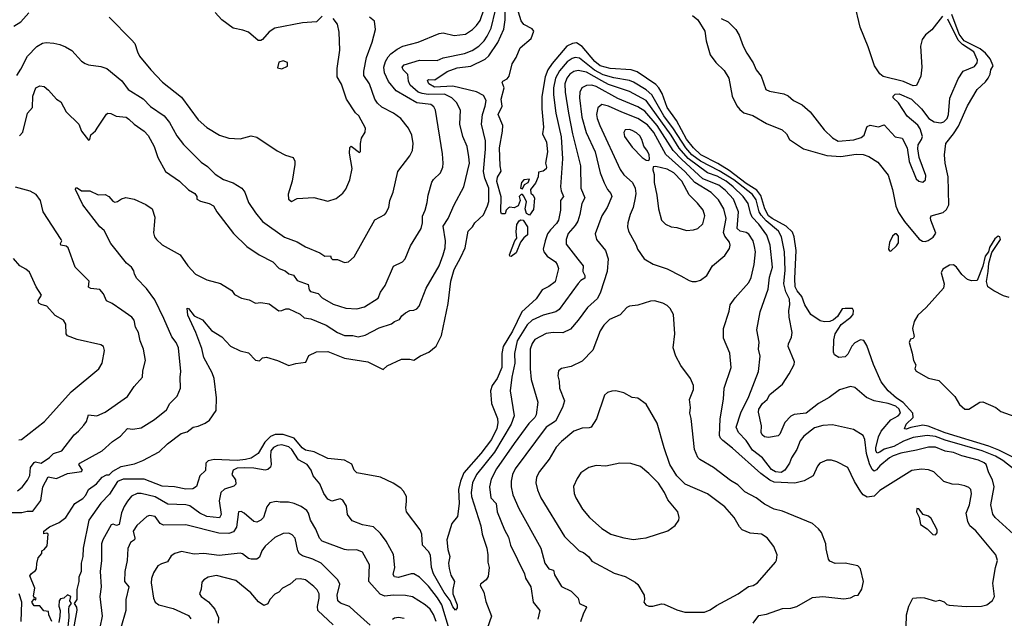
# Model space of a CAD drawing. Extents: x 1245432 to 1420865, y 606325 to 671314.
# Tile 102 of 256: x 1313881 to 1320960, y 635459 to 639767. Entities that reach past the tile are written whole.
import ezdxf

# ---------------------------------------------------------------- set-up
doc = ezdxf.new("R2010")
doc.units = 0

msp = doc.modelspace()

# ---------------------------------------------------------------- linework, layer by layer
at = {"layer": '0CON20XD'}
for points in [[(1319815, 637688.8), (1319795, 637686.2), (1319759.6, 637630.4), (1319732.4, 637607.6), (1319705, 637594.6), (1319666.9, 637593.1), (1319635, 637600.8), (1319569.2, 637645), (1319525.3, 637715), (1319504, 637774), (1319470, 637815), (1319456.1, 637845), (1319453, 637905), (1319463.7, 638106.3), (1319448.1, 638205), (1319436.8, 638236.8), (1319391.2, 638281.2), (1319291, 638335), (1319265, 638355.2), (1319237.6, 638405), (1319210.3, 638500.3), (1319181, 638541), (1319105, 638588.5), (1318982.3, 638682.3), (1318900.9, 638730.9), (1318777.5, 638795), (1318725, 638844.3), (1318675, 638907.5), (1318602.2, 639042.2), (1318535.4, 639135.4), (1318499.7, 639235), (1318477, 639275), (1318455, 639299.7), (1318320.9, 639390.9), (1318276.7, 639406.7), (1318125, 639415.3), (1318055, 639434.4), (1318015.4, 639465), (1317923.9, 639573.9), (1317885, 639599.7), (1317855, 639595.8), (1317815.2, 639574.8), (1317709, 639451), (1317679, 639405), (1317657.7, 639355), (1317634.2, 639214.2), (1317634.1, 639124.1), (1317646.1, 638993.9), (1317639.4, 638945), (1317667.3, 638885), (1317676.2, 638815), (1317660, 638735), (1317668, 638705), (1317665, 638693.8), (1317645, 638676.7), (1317611.7, 638668.3), (1317607.5, 638635), (1317589.5, 638590.5), (1317554.2, 638545), (1317555, 638517.5), (1317573, 638503), (1317583, 638483), (1317575, 638400), (1317545, 638360), (1317525, 638372.5), (1317515.4, 638405), (1317524.2, 638455), (1317505, 638497.5), (1317495, 638507.5), (1317485, 638507.5), (1317472.5, 638495), (1317478.8, 638465), (1317463.9, 638426.1), (1317435, 638413.3), (1317405, 638417.5), (1317395, 638413.3), (1317378.8, 638395), (1317370, 638370), (1317345, 638370), (1317339.2, 638385), (1317342.9, 638492.9), (1317312.4, 638602.4), (1317315, 638633.3), (1317343, 638677), (1317335.8, 638715.8), (1317329.6, 638845), (1317352.3, 638965), (1317354.1, 639004.1), (1317320.5, 639085), (1317349.1, 639145), (1317343.3, 639195), (1317364.2, 639275), (1317350, 639315), (1317353.3, 639325), (1317385, 639341.4), (1317400.3, 639359.7), (1317420.4, 639449.6), (1317449.4, 639495), (1317478, 639565), (1317557.9, 639632.1), (1317576.9, 639685), (1317565, 639700.8), (1317505, 639731.4), (1317485, 639758), (1317413.1, 639995)], [(1314112.5, 635435), (1314090, 635485), (1314088.3, 635508.3), (1314055, 635512.5), (1314025, 635550), (1313985, 635550), (1313967.5, 635575), (1313985, 635600), (1313995, 635590), (1314000, 635605), (1313985, 635610), (1313980.7, 635620.7), (1313988.8, 635675), (1313953.8, 635765), (1313965, 635782.5), (1313995, 635802.5), (1314002.5, 635815), (1314003, 635853), (1314012.5, 635895), (1314040, 635925), (1314040, 635945), (1314056.4, 635953.6), (1314079.3, 635980.7), (1314086, 636065), (1314075, 636072), (1314055, 636066.2), (1314053.8, 636085), (1314095, 636117.5), (1314165, 636149.4), (1314212, 636185), (1314276.7, 636285), (1314335, 636320.8), (1314355.4, 636345), (1314375.6, 636385), (1314432.7, 636427.3), (1314474.7, 636475.3), (1314505, 636491.9), (1314525, 636490.8), (1314550.9, 636519.1), (1314609.3, 636550.7), (1314705, 636571.2), (1314765, 636593.5), (1314882.3, 636657.7), (1314944.5, 636715.5), (1315041, 636789), (1315085, 636801), (1315127.5, 636835), (1315165, 636842.1), (1315213.3, 636863.3), (1315245.4, 636885), (1315292.7, 636955), (1315296.2, 637045), (1315278.2, 637185), (1315263.6, 637225), (1315205, 637336.2), (1315189.5, 637399.5), (1315146.5, 637515), (1315090.5, 637640.5), (1315085, 637690), (1315095, 637687.5), (1315136.2, 637635), (1315195, 637606.2), (1315259.7, 637529.7), (1315335, 637484), (1315397, 637417), (1315465, 637383.3), (1315525, 637370), (1315575, 637317.5), (1315605, 637312.5), (1315626.4, 637333.6), (1315655, 637338), (1315734.3, 637314.3), (1315815, 637278), (1315865, 637293.3), (1315938.3, 637301.7), (1315960.3, 637349.7), (1316014.4, 637375.6), (1316095, 637378.1), (1316215, 637331.5), (1316384.5, 637304.5), (1316495, 637250), (1316522.5, 637275), (1316625, 637323.8), (1316685, 637323.3), (1316715, 637316.2), (1316761.5, 637348.5), (1316822.5, 637375), (1316875, 637417.1), (1316913.5, 637495), (1316961.1, 637725), (1316980, 637885), (1317005, 637968.6), (1317053.1, 638056.9), (1317084.7, 638125), (1317105.5, 638245), (1317135.8, 638275), (1317154.2, 638305), (1317215, 638361.2), (1317245, 638426), (1317252.9, 638457.1), (1317252.7, 638555), (1317223.9, 638625), (1317214.2, 638675), (1317230.8, 638835), (1317229.4, 638895), (1317200, 639015), (1317208.1, 639085), (1317228.4, 639145), (1317233.4, 639185), (1317215, 639220), (1317165, 639246.5), (1316995, 639287), (1316862.1, 639282.1), (1316823.1, 639305), (1316812.2, 639327.8), (1316820, 639335), (1316865, 639334.5), (1316955, 639392.8), (1317025, 639419.7), (1317125, 639432.1), (1317228.2, 639481.8), (1317254, 639506), (1317317.8, 639602.2), (1317360.9, 639699.1), (1317371.5, 639765), (1317370.6, 639885)], [(1315700, 638025), (1315747.2, 637977.2), (1315788.3, 637958.3), (1315815, 637938.1), (1315849.3, 637929.3), (1315875, 637890.8), (1315955, 637860.6), (1315962.2, 637822.2), (1315971.2, 637811.2), (1316026.2, 637796.2), (1316055, 637764.2), (1316135, 637720.6), (1316225, 637691.9), (1316305, 637685.5), (1316359.1, 637700.9), (1316458.2, 637761.8), (1316474.3, 637805), (1316508, 637855), (1316567.9, 637992.1), (1316633.3, 638025), (1316652, 638045), (1316690.7, 638139.3), (1316767.9, 638265), (1316776.8, 638305), (1316776.2, 638353.8), (1316796.2, 638395), (1316811.5, 638451.5), (1316816.7, 638505), (1316843.1, 638596.9), (1316855, 638615.5), (1316906.9, 638665), (1316921.9, 638705), (1316925.5, 638734.5), (1316920.7, 638800.7), (1316870.8, 639115), (1316858.7, 639138.7), (1316836.2, 639156.2), (1316735, 639168.4), (1316588.5, 639255), (1316532.5, 639322.5), (1316504, 639385), (1316499.1, 639425), (1316509.7, 639465), (1316530.5, 639499.5), (1316549.3, 639520.7), (1316595, 639553.8), (1316635, 639576.4), (1316745, 639603.9), (1316896.1, 639666.1), (1316925, 639671.4), (1317005, 639652.3), (1317085, 639662.7), (1317136.4, 639695), (1317166, 639724), (1317190.3, 639759.7), (1317219.8, 639845)], [(1317270, 639705), (1317301.2, 639835)], [(1320515, 639791.2), (1320437.7, 639692.3), (1320392.3, 639657.7), (1320370, 639625), (1320356.7, 639575), (1320366.2, 639425), (1320359.5, 639360.5), (1320328, 639292), (1320305, 639290), (1320235, 639321.2), (1320088.3, 639358.3), (1320065, 639376.7), (1320027.5, 639435), (1319982, 639572), (1319923.3, 639713.3), (1319883.8, 639885)], [(1313839.3, 639720.7), (1313889.3, 639750.7), (1313946, 639815)], [(1313859.4, 639365), (1313889.5, 639410.5), (1313935.6, 639505), (1314005, 639574.2), (1314045, 639596.9), (1314072, 639602), (1314125, 639597.5), (1314168.8, 639588.8), (1314210.3, 639570.3), (1314255, 639543.8), (1314325, 639468.8), (1314351.4, 639451.4), (1314375, 639442), (1314465, 639430), (1314506.4, 639416.4), (1314615.4, 639325.4), (1314660, 639265), (1314767.4, 639197.4), (1314821.5, 639141.5), (1314918.9, 639075), (1314957.7, 639027.7), (1315010.1, 638930.1), (1315057.7, 638867.7), (1315185, 638742.2), (1315230, 638710), (1315286.2, 638655), (1315345, 638617.5), (1315415, 638592.5), (1315477.1, 638555), (1315500, 638525), (1315525, 638451.2), (1315576.7, 638376.7), (1315627.5, 638315), (1315785, 638202.2), (1315875, 638168.6), (1315935, 638132.9), (1316039.1, 638089.1), (1316075, 638065.7), (1316115, 638067.5), (1316120, 638050), (1316130.5, 638040.5), (1316165, 638040), (1316215, 638020), (1316245, 638024), (1316285, 638061.2), (1316433.3, 638326.7), (1316505, 638364), (1316513.8, 638375), (1316535.6, 638415), (1316542.9, 638465), (1316565.6, 638524.4), (1316598.5, 638675), (1316685, 638787.1), (1316704.4, 638825), (1316708.9, 638875), (1316700, 638935), (1316676.5, 638985), (1316620.8, 639055), (1316567.1, 639095), (1316485, 639137.3), (1316453.5, 639165), (1316434.7, 639194.7), (1316396.1, 639305), (1316355.5, 639365), (1316354, 639396), (1316373.6, 639495), (1316414.4, 639605.6), (1316439.4, 639695), (1316432, 639755), (1316396.2, 639785)], [(1314523.6, 639783.6), (1314685, 639621.4), (1314708.6, 639595), (1314727.1, 639535), (1314742.9, 639505), (1314824.7, 639404.7), (1314906.4, 639316.4), (1315045, 639208.5), (1315164.2, 639045), (1315225, 638991.2), (1315317.5, 638935), (1315385, 638914.3), (1315465, 638910), (1315545, 638930), (1315585, 638920), (1315732.9, 638822.9), (1315792.7, 638792.7), (1315847.5, 638775), (1315858.3, 638748.3), (1315858.8, 638725), (1315838.6, 638605), (1315810.8, 638510.8), (1315814.2, 638475), (1315835, 638458.8), (1315875, 638480), (1315995, 638486), (1316095, 638461.2), (1316155, 638480), (1316205, 638517.5), (1316225, 638547.5), (1316254, 638615), (1316271.4, 638695), (1316251.1, 638805), (1316253.9, 638846.1), (1316265, 638856.7), (1316325, 638810), (1316331.7, 638818.3), (1316330, 638875), (1316337, 638913), (1316363.9, 638956.1), (1316365.8, 638985), (1316318, 639075), (1316295, 639096.7), (1316231.5, 639195), (1316195, 639302.5), (1316164.4, 639355), (1316163.6, 639415), (1316181.7, 639548.3), (1316176.6, 639676.6), (1316165.7, 639735), (1316135, 639776.2)], [(1316055, 639791.2), (1316015, 639752), (1315915, 639744.2), (1315715, 639706.4), (1315675, 639678.5), (1315627.5, 639625), (1315615, 639617.8), (1315595, 639617.5), (1315525, 639675.5), (1315485, 639691.5), (1315416.4, 639706.4), (1315333.8, 639765), (1315285, 639818.5)], [(1318717.8, 639797.8), (1318755.9, 639765.9), (1318806.6, 639685), (1318816.8, 639615), (1318845, 639514.3), (1318885, 639457.5), (1318945, 639401.4), (1318979.4, 639345), (1319004.4, 639215), (1319037.2, 639147.2), (1319059.1, 639119.1), (1319086.8, 639096.8), (1319152.5, 639077.5), (1319249.4, 639019.4), (1319363.2, 638973.2), (1319394, 638945), (1319416.2, 638905), (1319516.6, 638836.6), (1319685, 638789), (1319785, 638781.9), (1319895, 638798.3), (1319945, 638795.7), (1319985, 638781.8), (1320050.2, 638740.2), (1320125, 638648.8), (1320155.4, 638544.6), (1320179.4, 638425), (1320199.1, 638379.1), (1320243.2, 638313.2), (1320347.9, 638187.9), (1320372.8, 638172.8), (1320390.2, 638170.2), (1320412.4, 638177.6), (1320447.5, 638202.5), (1320468.5, 638231.5), (1320431.5, 638325), (1320428.8, 638341.2), (1320434, 638355), (1320519.7, 638380.3), (1320545, 638401.2), (1320560, 638435), (1320556.4, 638635), (1320535.6, 638735), (1320530.6, 638795), (1320538.9, 638875), (1320595.4, 638944.6), (1320630.7, 638999.3), (1320695, 639146), (1320763.8, 639265), (1320825, 639320), (1320843.2, 639346.8), (1320857.5, 639375), (1320862.9, 639405), (1320880, 639435), (1320858.8, 639485), (1320823.6, 639525), (1320785.6, 639555.6), (1320698.9, 639598.9), (1320670.3, 639615), (1320635, 639662.2), (1320581.5, 639805)], [(1318925, 639774.3), (1318975, 639750.8), (1319029.2, 639695), (1319052.5, 639655), (1319082.5, 639575), (1319109.2, 639525), (1319153.8, 639455), (1319176.2, 639405), (1319211.2, 639361.2), (1319245, 639263.3), (1319271.7, 639251.7), (1319375, 639233.8), (1319405, 639218.8), (1319445, 639186.2), (1319506.7, 639155), (1319565, 639103.8), (1319665, 638973.8), (1319725, 638916.2), (1319765, 638893.1), (1319877.3, 638902.7), (1319931.7, 638918.3), (1319951.2, 638935), (1319970, 638985), (1319975, 638997.5), (1319995, 639006.7), (1320055, 638996.7), (1320095, 639010), (1320175, 638923.8), (1320225, 638913.3), (1320261.2, 638845), (1320276, 638745), (1320325, 638622.5), (1320344.4, 638604.4), (1320375, 638597.5), (1320394, 638615), (1320395.6, 638645), (1320348.9, 638775), (1320338.3, 638838.3), (1320340, 638865), (1320365.4, 638905), (1320370.9, 638925), (1320355, 638980), (1320338.7, 639008.7), (1320262.1, 639072.1), (1320198.3, 639168.3), (1320160, 639205), (1320160, 639215), (1320175, 639230), (1320205, 639232.5), (1320292.5, 639195), (1320365.7, 639125.7), (1320417.5, 639055), (1320455, 639031.1), (1320504.5, 639024.5), (1320525, 639031.5), (1320550, 639055), (1320559.5, 639085), (1320568.8, 639201.2), (1320629.1, 639340.9), (1320665, 639396.7), (1320745, 639429.4), (1320763.6, 639455), (1320767.3, 639475), (1320741.1, 639535), (1320658.5, 639588.5), (1320629.2, 639619.2), (1320555, 639769.1)], [(1313795, 636221.6), (1313895, 636220.7), (1313935, 636230.4), (1313975, 636230.6), (1314033.2, 636306.8), (1314046.6, 636405), (1314085, 636477.1), (1314145, 636465.2), (1314225, 636500.6), (1314324.5, 636515.5), (1314332.9, 636525), (1314306.9, 636565), (1314312, 636575), (1314473.6, 636665), (1314547.7, 636732.3), (1314605, 636769.1), (1314655, 636825.7), (1314695, 636820), (1314755, 636829.2), (1314850.3, 636889.7), (1314935, 636960), (1314960, 637005), (1315012.4, 637057.6), (1315035.7, 637115.7), (1315033.5, 637195), (1315038.6, 637235), (1315022.9, 637405), (1315005, 637443.8), (1314975.6, 637485), (1314916.4, 637616.4), (1314851.3, 637751.3), (1314793.1, 637833.1), (1314722.9, 637905), (1314705.8, 637935), (1314700.3, 637960.3), (1314683.8, 637985), (1314648.8, 638015), (1314536, 638155), (1314488.8, 638248.8), (1314455.9, 638275.9), (1314334.4, 638434.4), (1314282.5, 638545), (1314283.3, 638556.7), (1314295, 638556.7), (1314325.9, 638535.9), (1314385, 638536), (1314445, 638506.2), (1314495, 638507.5), (1314522.5, 638495), (1314550.5, 638460.5), (1314565, 638452.5), (1314585, 638457.5), (1314612.3, 638477.7), (1314643.9, 638486.1), (1314703.9, 638473.9), (1314787.7, 638437.7), (1314833.3, 638405), (1314853.1, 638345), (1314849.5, 638315), (1314843.5, 638233.5), (1314850.8, 638205), (1314863.6, 638185), (1314906.2, 638146.2), (1315033.3, 638075), (1315089.4, 637995), (1315145, 637934.3), (1315226.7, 637895), (1315325, 637868), (1315405, 637817.5), (1315425, 637790), (1315475, 637763.3), (1315531.7, 637751.7), (1315575, 637726.2), (1315615, 637731.4), (1315675, 637720.8), (1315745, 637671.9), (1315765, 637672.9), (1315795, 637686.9), (1315815, 637686.4), (1315897.1, 637647.1), (1315925, 637621.2), (1315975, 637612.9), (1316085, 637569.3), (1316165, 637515.4), (1316215, 637494.6), (1316236.8, 637493.2), (1316275, 637494.6), (1316315, 637483.8), (1316364, 637496), (1316465, 637549.1), (1316552.9, 637577.1), (1316574.6, 637595.4), (1316610.3, 637609.7), (1316628.8, 637635), (1316655, 637656.2), (1316685, 637673.3), (1316715, 637676.2), (1316735, 637686.2), (1316752, 637705), (1316802.2, 637835), (1316895.5, 637995), (1316926.2, 638075), (1316938.8, 638125), (1316941.8, 638175), (1316925, 638280), (1316962.2, 638335), (1317004.6, 638435.4), (1317073.1, 638565), (1317113.6, 638735), (1317111.1, 638778.9), (1317098.2, 638855), (1317067.1, 638925), (1317044.6, 639015), (1317050.4, 639115), (1317020.8, 639170.7), (1316986.5, 639205), (1316935, 639230.2), (1316818.5, 639228.5), (1316774.5, 639234.5), (1316745.9, 639245.9), (1316687.4, 639295), (1316676.1, 639325), (1316670.9, 639370.9), (1316638.6, 639405), (1316630.8, 639425), (1316645, 639440.6), (1316755, 639474.3), (1316883.4, 639473.4), (1316925, 639491.9), (1317077.8, 639522.2), (1317135, 639543.6), (1317182.1, 639575), (1317220, 639615), (1317242.7, 639647.3), (1317270, 639705)], [(1321037.9, 636525), (1320950.2, 636595), (1320897.6, 636625), (1320799.6, 636665), (1320535, 636740.1), (1320465, 636766.2), (1320405.5, 636774.5), (1320305, 636760.9), (1320235, 636734.8), (1320165.7, 636694.3), (1320095, 636676.8), (1320065, 636654.1), (1320045, 636648.4), (1320035.6, 636665), (1320035.1, 636685), (1320056.1, 636765), (1320074.2, 636805.8), (1320143.3, 636886.7), (1320196.5, 636915), (1320213.6, 636936.4), (1320204.8, 636965), (1320179.3, 636985), (1320125, 637005.8), (1320024.1, 637024.1), (1319969.1, 637049.1), (1319885, 637118.8), (1319853.6, 637126.4), (1319775, 637102.5), (1319701.5, 637048.5), (1319624.4, 637005.6), (1319535.2, 636934.8), (1319450, 636925), (1319425, 636914.5), (1319383, 636867), (1319346.9, 636783.1), (1319335, 636772), (1319265, 636760), (1319235, 636763.8), (1319218.3, 636778.3), (1319211.4, 636795), (1319214, 636845), (1319192.3, 636942.3), (1319195.8, 636965), (1319221.1, 637005), (1319255, 637034.2), (1319275, 637069.4), (1319365, 637144.7), (1319412.4, 637217.6), (1319448.1, 637285), (1319452.2, 637305), (1319405.6, 637415), (1319407.1, 637435), (1319428.7, 637481.3), (1319435.7, 637515), (1319412.2, 637625), (1319410, 637675), (1319418.9, 637715), (1319415.4, 637754.6), (1319389.4, 637809.4), (1319375.3, 637864.7), (1319384.8, 637965), (1319380, 638095), (1319359.1, 638205), (1319335.2, 638245), (1319248.6, 638318.6), (1319211, 638360.9), (1319198.4, 638385), (1319175, 638470.9), (1319149.3, 638509.3), (1319014.5, 638615), (1318909.7, 638679.7), (1318775, 638748), (1318712.1, 638795), (1318670.1, 638845), (1318582.1, 638982.1), (1318512.1, 639075), (1318425.1, 639225.1), (1318385, 639261.7), (1318295, 639316.8), (1318265, 639328.1), (1318152.1, 639347.9), (1318075, 639369.3), (1318013.8, 639403.8), (1317905, 639490), (1317875.2, 639494.8), (1317852.5, 639487.5), (1317817.3, 639462.7), (1317760.7, 639399.3), (1317732.9, 639345), (1317719.6, 639275), (1317718.9, 639225), (1317734.8, 639095), (1317774.4, 638924.4), (1317783.2, 638765), (1317769.3, 638565), (1317773.2, 638535), (1317790.8, 638495), (1317768.2, 638465), (1317770, 638395), (1317755.4, 638325), (1317741, 638299), (1317696.1, 638255), (1317675.9, 638225), (1317657.8, 638175), (1317645.5, 638115), (1317650, 638095), (1317672.2, 638065), (1317732.2, 638025), (1317746.2, 638005), (1317754.5, 637975), (1317729.8, 637880.2), (1317685, 637846.2), (1317636.9, 637823.1), (1317595, 637757.1), (1317491.9, 637665), (1317425, 637525.3), (1317356.2, 637415), (1317346.1, 637363.9), (1317346.7, 637263.3), (1317314, 637185), (1317278, 637135), (1317266.7, 637095), (1317274, 637005), (1317316.8, 636896.8), (1317318.9, 636865), (1317311.3, 636825), (1317272.6, 636745), (1317195.7, 636645), (1317073.6, 636506.4), (1317049, 636445), (1317035.2, 636385), (1317040.4, 636285), (1317028, 636192), (1316988.3, 636141.7), (1316952.9, 636025), (1316958.2, 635955), (1316972.5, 635905), (1316963.6, 635855), (1316967.7, 635817.7), (1316980.6, 635770.6), (1317007.1, 635725), (1316993.9, 635666.1), (1316994.2, 635635.8), (1317026.5, 635555), (1317026.7, 635535), (1317015, 635517.5), (1316995, 635541.5), (1316976.6, 635586.6), (1316932.2, 635645), (1316855, 635780), (1316841.8, 635825), (1316835, 635912.5), (1316820, 635940), (1316775.7, 635985), (1316771.9, 636065), (1316759.4, 636095), (1316660.8, 636225), (1316656.3, 636253.7), (1316661.5, 636298.5), (1316661.1, 636335), (1316640.8, 636375), (1316621.2, 636395), (1316565, 636432.5), (1316474.5, 636474.5), (1316305, 636506.9), (1316284.5, 636524.5), (1316267.6, 636567.6), (1316215, 636596.5), (1316095, 636609.7), (1315997.8, 636657.8), (1315935, 636669.1), (1315912.3, 636685), (1315855, 636754.8), (1315775, 636782.8), (1315717.7, 636782.3), (1315685, 636766.4), (1315642.3, 636727.7), (1315595, 636645.3), (1315545, 636612.2), (1315505, 636601.5), (1315445, 636595.8), (1315278.3, 636601.7), (1315235, 636591.9), (1315218.6, 636575), (1315217.4, 636522.6), (1315176.5, 636485), (1315153, 636407), (1315125, 636389.6), (1315075, 636388.4), (1314994.8, 636404.8), (1314905, 636409.5), (1314775, 636461), (1314625, 636459.5), (1314585, 636444), (1314526.9, 636353.1), (1314463, 636287), (1314377.5, 636165), (1314337.8, 635965), (1314335.4, 635904.6), (1314322.5, 635855), (1314321.6, 635795), (1314305.3, 635755), (1314305.3, 635725), (1314292.4, 635667.6), (1314292, 635595), (1314272.5, 635565), (1314289.5, 635539.5), (1314292.3, 635517.7), (1314267.8, 635385)], [(1315765, 639414), (1315805, 639432.5), (1315805, 639457.5), (1315775, 639470), (1315745, 639460), (1315735, 639420), (1315765, 639414)], [(1321025.8, 636065), (1320893.9, 636183.9), (1320877.4, 636207.4), (1320862.9, 636275), (1320886.2, 636405), (1320874.6, 636455), (1320847.5, 636505), (1320828.6, 636565), (1320815, 636577.8), (1320775, 636596.1), (1320655, 636627.6), (1320595, 636651.3), (1320535, 636662.2), (1320465, 636690), (1320415, 636689.8), (1320329.6, 636669.6), (1320215, 636648.5), (1320161.2, 636628.8), (1320135, 636614.1), (1320065, 636557.3), (1320042, 636528), (1320025, 636518.8), (1320009.6, 636529.6), (1319991.1, 636571.1), (1319969.8, 636645), (1319956.9, 636745), (1319945, 636773.8), (1319875, 636817.1), (1319725, 636850.6), (1319655, 636845.6), (1319595, 636829.5), (1319519.1, 636770.9), (1319492.2, 636735), (1319469.1, 636675), (1319429.1, 636615), (1319414.8, 636575), (1319381.1, 636525), (1319355, 636509.4), (1319315, 636512.3), (1319285, 636530.8), (1319220.8, 636615), (1319149.2, 636669.2), (1319105, 636738.2), (1319049.7, 636795), (1319032.5, 636835), (1319066.7, 636936.7), (1319123.1, 637055), (1319192.5, 637235), (1319203.5, 637345), (1319193.5, 637395), (1319198.1, 637445), (1319180.6, 637535), (1319204.5, 637665), (1319261.9, 637828.1), (1319270.9, 637915), (1319294.2, 637985), (1319277.6, 638145), (1319253.2, 638216.8), (1319196.1, 638295), (1319146.7, 638346.7), (1319134.2, 638374.2), (1319118.5, 638445), (1319083, 638495), (1319010.9, 638565), (1318960.2, 638605), (1318895, 638640.1), (1318825, 638665.4), (1318688, 638768), (1318622.7, 638842.7), (1318564.9, 638935), (1318385, 639184.8), (1318265, 639249.4), (1318115, 639300.9), (1318065.4, 639325.4), (1317955, 639387.8), (1317895, 639401.2), (1317865, 639394.7), (1317835, 639373.3), (1317813.9, 639345), (1317799.6, 639305), (1317801.5, 639245), (1317826.1, 639095), (1317855.9, 638945.9), (1317912.7, 638715), (1317915.4, 638555), (1317944.5, 638485.5), (1317922.3, 638445), (1317909.1, 638365), (1317893, 638317), (1317875, 638284.4), (1317825, 638227.1), (1317808.9, 638185), (1317810.7, 638150.7), (1317893.9, 638043.9)], [(1313880.2, 638929.8), (1313902.4, 638957.6), (1313937, 639093), (1313973.8, 639135), (1313974, 639215), (1313996, 639275), (1314025, 639290.6), (1314055.6, 639285.6), (1314088.9, 639258.9), (1314145, 639193.8), (1314176.4, 639176.4), (1314215, 639104), (1314306.7, 639015), (1314326.2, 638965), (1314375, 638900), (1314386, 638904), (1314391.7, 638938.3), (1314425, 638966.7), (1314443, 638993), (1314503.9, 639086.1), (1314515, 639093.3), (1314535, 639091.2), (1314575, 639071.2), (1314645, 639064), (1314665, 639051.2), (1314703.6, 639013.6), (1314776, 638965), (1314805, 638933.8), (1314848.1, 638855), (1314873.1, 638775), (1314930, 638675), (1315030, 638605), (1315093.2, 638543.2), (1315140, 638515), (1315153.3, 638495), (1315153.3, 638475), (1315181.2, 638461.2), (1315243.3, 638445), (1315275, 638427.5), (1315297.5, 638385), (1315418, 638228), (1315514.2, 638135), (1315602, 638075), (1315700, 638025)], [(1320254, 635395), (1320256, 635485), (1320272.3, 635547.7), (1320302.5, 635605), (1320355, 635610), (1320386.4, 635606.4), (1320465, 635582), (1320495, 635588.8), (1320527.9, 635577.9), (1320547.5, 635557.5), (1320563, 635553), (1320685, 635543.5), (1320795, 635545.7), (1320834.3, 635555.7), (1320875, 635586.2), (1320889.4, 635615), (1320877.3, 635712.7), (1320895.7, 635825.7), (1320910, 635875), (1320899.1, 635915), (1320755, 636089.2), (1320712.9, 636125), (1320696.7, 636155), (1320686.5, 636215), (1320709.4, 636275), (1320724.4, 636355), (1320719.4, 636385), (1320705, 636400), (1320675, 636412.5), (1320632.7, 636422.7), (1320584.6, 636424.6), (1320525, 636444), (1320452.1, 636512.1), (1320415, 636526.9), (1320365, 636532.2), (1320295, 636522), (1320065, 636378.9), (1320025, 636337.1), (1319975, 636330.6), (1319945, 636348.1), (1319928.3, 636368.3), (1319883.5, 636443.5), (1319834.2, 636545), (1319755, 636586), (1319717.8, 636597.8), (1319685, 636597.8), (1319634, 636575), (1319617.5, 636555), (1319584.5, 636485.5), (1319521.7, 636448.3), (1319455, 636432.7), (1319305, 636437.6), (1319272.9, 636452.9), (1319210.3, 636500.3), (1319004.6, 636684.6), (1318935, 636737.5), (1318920, 636755), (1318913.1, 636775), (1318917.1, 636895), (1318941.5, 637035), (1318946.5, 637115), (1318997.1, 637265), (1318986.4, 637366.4), (1318941.9, 637475), (1318940, 637545), (1318981.3, 637668.7), (1318990, 637715), (1319025.7, 637765), (1319122.5, 637875), (1319138.9, 637911.1), (1319162.3, 638005), (1319170, 638095), (1319164.6, 638135), (1319153.2, 638175), (1319122.6, 638222.6), (1319104.2, 638234.2), (1319061.9, 638245), (1319039.2, 638265), (1319049.8, 638385), (1319013.8, 638475), (1318955, 638537.4), (1318907.1, 638575), (1318791.7, 638621.7), (1318640.8, 638760.8), (1318578.1, 638825), (1318465, 639005.6), (1318375, 639109.4), (1318325, 639140.6), (1318180.3, 639200.3), (1318025, 639285.6), (1317995, 639294.7), (1317957.1, 639292.9), (1317923.1, 639275), (1317908.5, 639245), (1317906.6, 639205), (1317921.7, 639065), (1317953.1, 638955), (1318019.4, 638815), (1318053.9, 638665), (1318082.7, 638592.7), (1318107.3, 638545), (1318130.9, 638515), (1318136.9, 638495), (1318104.6, 638415), (1318066.2, 638355), (1318018.5, 638225), (1318026.7, 638185), (1318091.9, 638105), (1318110.9, 638045), (1318105.5, 637955), (1318056, 637805), (1318035, 637761.1), (1317963.6, 637696.4), (1317896.6, 637603.4), (1317840.7, 637539.3), (1317785, 637514.3), (1317716.8, 637516.8), (1317665, 637509.1), (1317585, 637464.4), (1317565, 637435.8), (1317551.8, 637395), (1317550.7, 637255), (1317557, 637177), (1317605.4, 637015), (1317595, 636923.8), (1317584.5, 636905), (1317540.3, 636859.7), (1317435, 636717.1), (1317309.3, 636535), (1317269.4, 636460.6), (1317259.2, 636405), (1317269.2, 636325), (1317305.7, 636285.7), (1317313.1, 636225), (1317366.2, 636095), (1317394, 636044), (1317409.1, 635985), (1317509.1, 635779.1), (1317518.2, 635748.2), (1317555.7, 635685), (1317572.9, 635575), (1317621.2, 635515), (1317606.8, 635453.2)], [(1318715, 637883.3), (1318745, 637883.8), (1318775, 637892), (1318820, 637925), (1318862, 637995), (1318950.7, 638069.3), (1318985, 638120), (1318988.5, 638145), (1318983.5, 638165), (1318949.9, 638209.9), (1318940, 638235), (1318959.1, 638335), (1318944.2, 638405), (1318905, 638470.9), (1318853, 638523), (1318735.2, 638595), (1318663.3, 638675), (1318526.4, 638796.4), (1318440, 638955), (1318395, 639008.9), (1318324.8, 639054.9), (1318210.1, 639100.1), (1318115, 639143.2), (1318065, 639155.5), (1318037.9, 639132.1), (1318028, 639085), (1318032.2, 639055), (1318051.3, 639005), (1318198.5, 638688.5), (1318225, 638649.4), (1318286.4, 638595), (1318306.7, 638555), (1318310.6, 638515), (1318306.5, 638485), (1318290.6, 638415), (1318269.6, 638365), (1318254.2, 638304.2), (1318251.9, 638275), (1318258.1, 638245), (1318314.2, 638145), (1318322, 638115), (1318370, 638045), (1318435, 638007.1), (1318535, 637974), (1318634.3, 637924.3), (1318695, 637890), (1318715, 637883.3)], [(1318405, 638752.5), (1318410, 638765), (1318405.6, 638795), (1318395, 638820), (1318367.1, 638857.1), (1318353.6, 638905), (1318339.6, 638929.6), (1318315, 638953.1), (1318285, 638968.9), (1318264.6, 638975.4), (1318235, 638973.8), (1318224.3, 638955.7), (1318229.5, 638925), (1318285, 638849.2), (1318355, 638776), (1318385, 638756.2), (1318405, 638752.5)], [(1318675, 638249.2), (1318725, 638254.2), (1318756.2, 638265), (1318791.9, 638298.1), (1318805.8, 638355), (1318794.4, 638395), (1318755, 638445.7), (1318695.2, 638505.2), (1318641.6, 638605), (1318585, 638663.6), (1318535, 638691.4), (1318455, 638710), (1318435, 638707.5), (1318434, 638686), (1318443, 638653), (1318442.2, 638595), (1318461.5, 638505), (1318473.3, 638405), (1318495.8, 638325), (1318525, 638294.3), (1318565, 638275.6), (1318605, 638270.8), (1318675, 638249.2)], [(1313865, 636377.1), (1313897.6, 636402.4), (1313936.6, 636453.4), (1313954, 636486), (1313958.3, 636545), (1313985, 636579.7), (1313995, 636584.6), (1314035, 636576), (1314095, 636617.1), (1314124.8, 636645.2), (1314184.3, 636665), (1314271.4, 636778.6), (1314304.2, 636805), (1314342.2, 636847.8), (1314360.5, 636875), (1314375, 636922.9), (1314435, 636915.6), (1314495, 636943.1), (1314655.8, 637055), (1314703.6, 637126.4), (1314763.8, 637195), (1314765, 637240), (1314784, 637315), (1314770.6, 637395), (1314747.5, 637455), (1314734.6, 637514.6), (1314713.3, 637555), (1314704.4, 637605), (1314686, 637626), (1314615, 637675.8), (1314545, 637723.8), (1314505, 637743.3), (1314483.8, 637795), (1314456.2, 637825), (1314392.6, 637832.6), (1314375, 637841.2), (1314380, 637885), (1314280, 637985), (1314230, 638125), (1314215, 638136.2), (1314177.5, 638145), (1314173.3, 638155), (1314182.5, 638175), (1314177.8, 638185), (1314050, 638385), (1314030.5, 638465), (1313998.5, 638508.5), (1313955, 638532.7), (1313850.5, 638560.5)], [(1317495, 638550), (1317509.5, 638580.5), (1317536.7, 638595), (1317545, 638620), (1317506.4, 638613.6), (1317487.5, 638595), (1317482.5, 638555), (1317495, 638550)], [(1317415, 638061.9), (1317405, 638064.2), (1317402.2, 638075), (1317440.6, 638175), (1317455.6, 638195), (1317451.1, 638238.9), (1317456.1, 638293.9), (1317471.9, 638318.1), (1317484.5, 638325.5), (1317500, 638325), (1317532.5, 638275), (1317531.7, 638218.3), (1317505, 638197.5), (1317482, 638165), (1317450.3, 638089.7), (1317415, 638061.9)], [(1320145, 638101.2), (1320185, 638138.8), (1320198.3, 638161.7), (1320199.2, 638209.2), (1320185, 638226.7), (1320175, 638226.2), (1320155, 638209.2), (1320134.4, 638164.4), (1320128, 638115), (1320135, 638102.5), (1320145, 638101.2)], [(1320995, 637766.9), (1320955, 637780), (1320884.4, 637815), (1320841.1, 637845), (1320832.7, 637882.7), (1320843.7, 637953.7), (1320848.8, 638015), (1320869.3, 638090.7), (1320931.6, 638185), (1320927.7, 638205), (1320915, 638208.8), (1320891, 638189), (1320853.9, 638126.1), (1320845.4, 638095), (1320821.8, 638065), (1320806.1, 637993.9), (1320765, 637890), (1320725, 637887.7), (1320695, 637896.6), (1320655, 637932.6), (1320616.9, 637986.9), (1320595, 638001.5), (1320565, 638000.9), (1320517.9, 637972.1), (1320505.3, 637945), (1320527.9, 637865), (1320523.3, 637835), (1320396.9, 637695), (1320339.2, 637640.8), (1320312.2, 637595), (1320300.8, 637545), (1320313, 637487), (1320305, 637472.5), (1320285, 637467.5), (1320275.9, 637444.1), (1320297.7, 637367.7), (1320306.2, 637315), (1320323, 637283), (1320316.7, 637255), (1320325, 637236.7), (1320415, 637187.8), (1320490.3, 637170.3), (1320604, 637055), (1320638.7, 636998.7), (1320675.2, 636965.2), (1320705, 636963.4), (1320785, 637014.5), (1320805, 637017.3), (1320898, 636975), (1320935, 636946.9), (1321195, 636852.9)], [(1313875, 636744.3), (1313894.1, 636745.9), (1314059.2, 636875), (1314250.8, 637089.2), (1314450, 637255), (1314474.1, 637295.9), (1314490, 637385), (1314482.5, 637415), (1314465, 637426.7), (1314295, 637465.8), (1314225, 637492.5), (1314215.6, 637505.6), (1314211.9, 637575), (1314195.7, 637605), (1314135, 637637.5), (1314075, 637704.4), (1314035, 637716), (1314017.7, 637727.7), (1314013.8, 637745), (1314036.7, 637785), (1313999.2, 637845), (1313950.7, 637950.7), (1313925, 637972.5), (1313881.2, 637995), (1313835, 638048.8)], [(1317893.9, 638043.9), (1317931.5, 637995), (1317928.9, 637955), (1317944.7, 637925), (1317943.4, 637906.6), (1317915, 637890.5), (1317895, 637868.9), (1317758.5, 637681.5), (1317735, 637665.5), (1317645, 637641.2), (1317564.8, 637605.2), (1317528.9, 637571.1), (1317456.7, 637455), (1317438.3, 637365), (1317441.7, 637295), (1317418.9, 637195), (1317406.2, 637096.2), (1317434.7, 636915), (1317414.2, 636855), (1317295.4, 636654.6), (1317165.3, 636495), (1317135.8, 636435), (1317125.8, 636365), (1317129.7, 636335), (1317196.4, 636125), (1317206.7, 636065), (1317240, 635965), (1317246.7, 635915), (1317246.1, 635863.9), (1317255.8, 635825), (1317249.7, 635760.3), (1317234.2, 635735.8), (1317193.3, 635705), (1317191.2, 635695), (1317218, 635648), (1317231.2, 635581.2), (1317272, 635475), (1317241.9, 635385)], [(1319155, 635423.8), (1319195, 635480), (1319251.3, 635488.7), (1319365, 635529.4), (1319425, 635533.3), (1319468.8, 635545), (1319581.3, 635608.7), (1319655, 635616), (1319805, 635598.8), (1319855, 635606.7), (1319885, 635622.5), (1319910, 635625), (1319935, 635670), (1319948, 635725), (1319925.8, 635815.8), (1319906, 635836), (1319815.9, 635855.9), (1319745, 635853.3), (1319705, 635870), (1319696.2, 635885), (1319678.8, 635958.8), (1319675.7, 635995.7), (1319645.6, 636075.6), (1319625, 636103.8), (1319580.5, 636140.5), (1319365, 636229.5), (1319305, 636245.5), (1319235, 636280.5), (1319176.4, 636326.4), (1319095, 636369.1), (1319045, 636418.5), (1318990.2, 636450.2), (1318870, 636545), (1318771.4, 636601.4), (1318757.1, 636617.1), (1318733.6, 636675), (1318707.3, 636897.3), (1318698.1, 636935), (1318704.3, 636975), (1318696.1, 637033.9), (1318724.2, 637105.8), (1318726, 637135), (1318703.8, 637185), (1318635, 637277.5), (1318598.8, 637345), (1318580, 637405), (1318590.6, 637505), (1318581.2, 637645), (1318557.7, 637687.7), (1318535, 637710), (1318505, 637726.2), (1318445, 637743.3), (1318415, 637741.2), (1318325, 637712), (1318265, 637704), (1318245, 637695.8), (1318198.3, 637641.7), (1318120.8, 637609.2), (1318080.6, 637569.4), (1318053, 637527), (1318001.2, 637388.8), (1317925, 637309.4), (1317845, 637271.9), (1317776, 637256), (1317755, 637240), (1317749.2, 637205), (1317759.2, 637165), (1317761.5, 637115), (1317798.5, 637025), (1317782.5, 636975), (1317733.1, 636876.9), (1317665, 636834.5), (1317443.8, 636535), (1317423.8, 636495), (1317414, 636445), (1317414.6, 636405), (1317427.4, 636347.4), (1317468.9, 636248.9), (1317627.9, 635965), (1317657, 635857), (1317685.7, 635815.7), (1317708.9, 635808.9), (1317719.2, 635805), (1317725, 635771.2), (1317775, 635688.1), (1317845, 635653.5), (1317895.7, 635605), (1317906, 635565), (1317951.2, 635545), (1317957.1, 635537.1), (1317933.5, 635495), (1317913.9, 635433.9)], [(1321058.7, 636598.7), (1320919.6, 636669.6), (1320847.8, 636697.8), (1320535, 636793.3), (1320412.1, 636842.1), (1320375, 636849.1), (1320287.1, 636832.9), (1320255, 636819.2), (1320243, 636823), (1320254.4, 636855), (1320304.7, 636905), (1320303.3, 636935), (1320232, 637012), (1320185, 637042.5), (1320124.1, 637095), (1320075, 637161.5), (1320019.5, 637285), (1319972.6, 637422.6), (1319949.3, 637459.3), (1319925, 637463.1), (1319885, 637441.9), (1319862.6, 637417.4), (1319835, 637360.9), (1319815, 637339.6), (1319770, 637335), (1319740, 637355), (1319732, 637375), (1319733.6, 637463.6), (1319744.3, 637505), (1319786.4, 637573.6), (1319856.2, 637625), (1319873.3, 637645), (1319876.7, 637675), (1319868.8, 637688.8), (1319815, 637688.8)], [(1318663.9, 635503.9), (1318805, 635504), (1318845, 635520), (1318889.7, 635550.3), (1319046.2, 635635), (1319121.7, 635688.3), (1319155, 635695.8), (1319185.5, 635714.5), (1319315, 635862.5), (1319323, 635877), (1319326.2, 635915), (1319303.8, 635975), (1319255, 636037.5), (1319215, 636064.3), (1319132.6, 636072.6), (1319075, 636096), (1319056.8, 636116.8), (1319018.6, 636185), (1318951.5, 636261.5), (1318825, 636354.6), (1318665, 636425.4), (1318604.8, 636484.8), (1318554.7, 636564.7), (1318513.8, 636685), (1318465, 636863.3), (1318385, 636999.2), (1318325, 637043.1), (1318285, 637047.1), (1318225, 637081.9), (1318167, 637097), (1318137, 637093), (1318105.8, 637084.2), (1318086, 637065), (1318028.8, 636895), (1317988.8, 636835), (1317975, 636828.6), (1317925, 636827.5), (1317866, 636805), (1317775, 636731.9), (1317738.3, 636691.7), (1317687.8, 636605), (1317618.9, 636515), (1317597.5, 636475), (1317590.9, 636435), (1317602.8, 636382.8), (1317628.1, 636325), (1317798.8, 636048.8), (1317904.2, 635945), (1317933.7, 635933.7), (1317972.2, 635902.2), (1317995, 635871.4), (1318155, 635782.9), (1318235, 635758.8), (1318305, 635720), (1318325, 635702.5), (1318370, 635625), (1318373.3, 635595), (1318368.8, 635575), (1318383.3, 635555), (1318405, 635545.8), (1318433.9, 635546.1), (1318495, 635562.5), (1318515, 635562), (1318605, 635520), (1318663.9, 635503.9)], [(1316971.2, 635375), (1316914.8, 635555), (1316885, 635606.7), (1316820.5, 635690.5), (1316755.8, 635755), (1316715, 635778.1), (1316695, 635780), (1316605, 635751.8), (1316575, 635758), (1316565.7, 635775), (1316578.9, 635825), (1316567.2, 635917.2), (1316514.4, 636015), (1316475, 636068.9), (1316425, 636117.5), (1316345, 636130.8), (1316271.2, 636161.2), (1316238, 636205), (1316229.4, 636265), (1316205, 636309.2), (1316185, 636318.1), (1316125, 636302.9), (1316095, 636315.5), (1316067.4, 636357.4), (1316037.8, 636427.8), (1315990.8, 636485), (1315977.1, 636525), (1315946.7, 636565), (1315885, 636600), (1315836.8, 636675), (1315815, 636694.1), (1315765, 636708.1), (1315733.6, 636703.6), (1315705, 636689.2), (1315687.3, 636665), (1315682.9, 636625), (1315689.1, 636565), (1315682.9, 636547.1), (1315665, 636531.1), (1315645, 636524.6), (1315565, 636539.8), (1315495, 636542.9), (1315445, 636538.7), (1315415, 636524.4), (1315405.4, 636495), (1315431.5, 636455), (1315435.6, 636424.4), (1315420.6, 636409.4), (1315352.4, 636387.6), (1315325.8, 636364.2), (1315313.9, 636305), (1315330, 636205), (1315317.2, 636182.8), (1315225, 636191.9), (1315175, 636214.7), (1315105, 636267.5), (1315075, 636274.7), (1314945, 636280.4), (1314855, 636332.5), (1314755, 636357.7), (1314725, 636357.5), (1314685, 636337.3), (1314655, 636301.5), (1314632.9, 636262.9), (1314612.2, 636217.8), (1314595.4, 636134.6), (1314576.6, 636126.6), (1314552.7, 636137.3), (1314537.7, 636132.3), (1314478.5, 636025), (1314470, 635995), (1314469.6, 635875), (1314458.7, 635795), (1314465.7, 635685), (1314456, 635615), (1314474.1, 635475), (1314456.5, 635393.5)], [(1318295, 636027.1), (1318345, 636034.2), (1318385, 636038), (1318540.7, 636089.3), (1318593, 636127), (1318620, 636165), (1318622.5, 636185), (1318612.5, 636225), (1318541.1, 636311.1), (1318517.8, 636365), (1318472.7, 636432.7), (1318405, 636501.4), (1318345, 636551.2), (1318275, 636574.2), (1318195, 636575.7), (1318095, 636553.1), (1318025, 636557.5), (1317972.5, 636545), (1317914.2, 636505), (1317888, 636465), (1317862.4, 636407.6), (1317867.9, 636357.9), (1317880, 636325), (1317927.5, 636245), (1317977.5, 636185), (1318065, 636105.7), (1318131.2, 636065), (1318155, 636057.8), (1318225, 636038.1), (1318295, 636027.1)], [(1316874.7, 635435.3), (1316855, 635485.6), (1316830.9, 635525), (1316795, 635555.4), (1316705, 635614), (1316655, 635623.2), (1316565, 635626.1), (1316505, 635618.9), (1316472.8, 635632.8), (1316390.6, 635725), (1316395.7, 635845), (1316345.8, 635935), (1316305, 635951.9), (1316245, 635949.5), (1316215, 635955.4), (1316055.6, 636015), (1316035.3, 636035.3), (1316010.5, 636100.5), (1315972.2, 636165), (1315956.4, 636215), (1315944.1, 636234.1), (1315905, 636264.5), (1315855, 636285.7), (1315814.5, 636294.5), (1315753.7, 636293.7), (1315725, 636299.4), (1315678.8, 636291.2), (1315658.1, 636261.9), (1315634, 636185), (1315614.3, 636165.7), (1315585, 636151.9), (1315565, 636156.9), (1315495, 636216.2), (1315473, 636227), (1315455, 636226), (1315440.3, 636115), (1315417.6, 636082.4), (1315385, 636068.2), (1315311.7, 636071.7), (1315075, 636130.8), (1314915, 636130), (1314891.5, 636141.5), (1314855, 636190.6), (1314815, 636199.4), (1314795, 636192), (1314722, 636128), (1314696.4, 636085), (1314708.9, 636035), (1314705, 636024.5), (1314676.5, 636005), (1314658.3, 635961.7), (1314652.7, 635875), (1314636.4, 635795), (1314634.5, 635725), (1314666.2, 635685), (1314642.9, 635595), (1314643.1, 635515), (1314608.8, 635391.2)], [(1320465, 636060), (1320477, 636073), (1320476.7, 636095), (1320435, 636176.7), (1320415, 636193.8), (1320376.4, 636206.4), (1320345, 636247.5), (1320330, 636250), (1320327.5, 636225), (1320347, 636187), (1320356.7, 636135), (1320405, 636103.3), (1320445, 636062.5), (1320465, 636060)], [(1316399.5, 635409.5), (1316285, 635512.5), (1316251.4, 635545), (1316187.6, 635567.6), (1316168.5, 635585), (1316163.2, 635625), (1316181.5, 635705), (1316167.1, 635735), (1316047.1, 635857.1), (1315989.2, 635885), (1315915, 635909.2), (1315893.2, 635923.2), (1315880.9, 635945), (1315861.9, 636035), (1315840.3, 636060.3), (1315815, 636072.5), (1315775, 636069.2), (1315715, 636040.5), (1315645, 635978.1), (1315621.5, 635945), (1315605, 635898.8), (1315585, 635885.8), (1315545, 635883.8), (1315525, 635889.2), (1315482.2, 635922.2), (1315465, 635928.1), (1315315, 635912.2), (1315205, 635926.2), (1315135, 635921.5), (1315045, 635940), (1314995, 635924.5), (1314970.3, 635909.7), (1314944.5, 635865.5), (1314899.3, 635850.7), (1314875, 635835.8), (1314843.3, 635786.7), (1314828.5, 635745), (1314826.8, 635715), (1314843.5, 635603.5), (1314854.8, 635574.8), (1314881.4, 635555), (1314985, 635529.3), (1315095, 635478.5), (1315111.5, 635455)], [(1316135, 635411.4), (1316023.5, 635515), (1316021.2, 635545), (1316034.5, 635605), (1316034.4, 635635), (1316018.5, 635665), (1315995, 635688.5), (1315935, 635735.5), (1315896.6, 635743.4), (1315865, 635740.8), (1315826, 635705), (1315771.2, 635675), (1315743, 635647), (1315715, 635632), (1315678.9, 635595), (1315665, 635562.5), (1315635, 635550.6), (1315598.1, 635578.1), (1315542.4, 635642.4), (1315435, 635731.8), (1315295, 635767.3), (1315236.7, 635755), (1315205, 635735.8), (1315190.9, 635719.1), (1315185, 635670), (1315173.3, 635635), (1315186, 635615), (1315237.8, 635577.8), (1315284.6, 635525), (1315310.7, 635465), (1315306.7, 635425)], [(1313891.7, 635435), (1313895.4, 635575), (1313877.5, 635635)], [(1314224.2, 635355), (1314236.2, 635463.8), (1314232.9, 635525), (1314237.1, 635545), (1314253.8, 635565), (1314242, 635585), (1314248.5, 635615), (1314225, 635627.5), (1314197, 635603), (1314175, 635600), (1314164.1, 635585.9), (1314163, 635547), (1314172.5, 635515), (1314170, 635475), (1314161.7, 635428.3)], [(1316645, 635458.5), (1316605, 635464.4), (1316575, 635459.2), (1316560.5, 635449.5)]]:
    msp.add_lwpolyline(points, dxfattribs=at)

doc.saveas('drawing.dxf')
